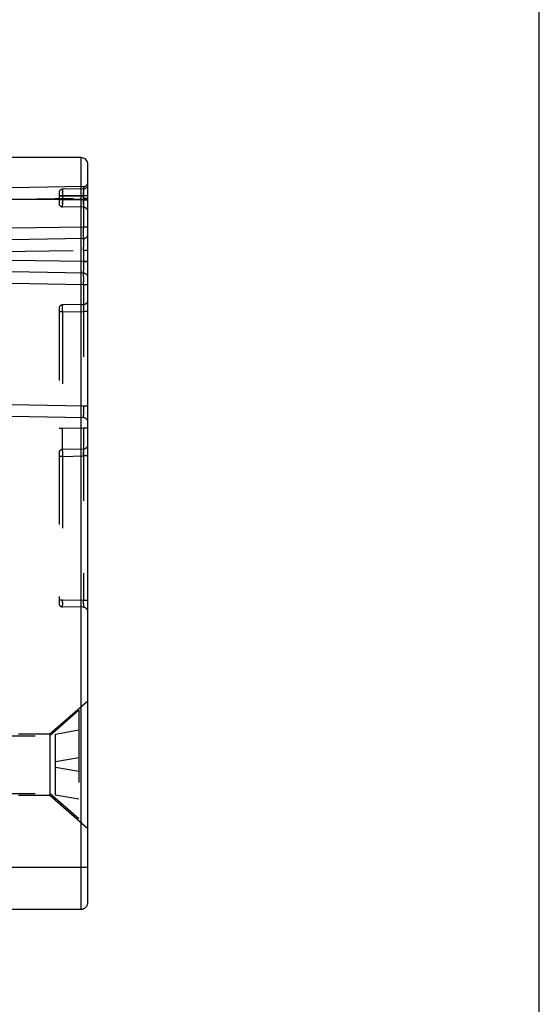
# Model space of a CAD drawing. Header units: inches. Extents: x 0 to 56.7, y 0 to 36.7.
# Tile 35 of 50: x 54.4 to 56.7, y 8.4 to 12.7. Entities that reach past the tile are written whole.
import ezdxf

# ---------------------------------------------------------------- set-up
doc = ezdxf.new("R2010")
doc.units = ezdxf.units.IN
doc.header["$LTSCALE"] = 3.116667
doc.header["$MEASUREMENT"] = 0
doc.linetypes.add('HIDDEN', pattern=[0.2, 0.1, -0.1])
doc.layers.get('0').update_dxf_attribs({"linetype": 'CONTINUOUS'})
doc.layers.add('_135375', color=7, linetype='CONTINUOUS')
doc.layers.add('_71481', color=7, linetype='CONTINUOUS')

msp = doc.modelspace()

# ---------------------------------------------------------------- linework, layer by layer
at = {"color": 7, "linetype": 'Continuous'}
msp.add_line((56.6667, 0), (56.6667, 36.6667), dxfattribs=at)
at = {"layer": '_135375', "color": 7, "linetype": 'Continuous'}
for p, q in [((54.683, 12.0696), (54.368, 12.0696)), ((54.713, 8.8496), (54.713, 12.0396)), ((54.243, 8.8196), (54.683, 8.8196))]:
    msp.add_line(p, q, dxfattribs=at)
at = {"layer": '_135375', "color": 9, "linetype": 'Continuous'}
for p, q in [((54.683, 12.0696), (54.683, 8.8196)), ((54.338, 11.8896), (54.713, 11.8896)), ((54.713, 8.9996), (54.223, 8.9996))]:
    msp.add_line(p, q, dxfattribs=at)
at = {"layer": '_135375', "color": 8, "linetype": 'HIDDEN'}
for p, q in [((54.6934, 11.9442), (54.338, 11.938)), ((54.6027, 11.9312), (54.6027, 11.9323)), ((54.6027, 11.9269), (54.6027, 11.9294)), ((54.6027, 11.9239), (54.6027, 11.9163)), ((54.6934, 11.9342), (54.6028, 11.9327)), ((54.6028, 11.9327), (54.6028, 11.8865)), ((54.6934, 11.9442), (54.6934, 11.9438)), ((54.6934, 11.9342), (54.6934, 11.7692)), ((54.6934, 11.9339), (54.6934, 11.9342)), ((54.6935, 11.9404), (54.6935, 11.9425)), ((54.6935, 11.9404), (54.6935, 11.9339)), ((54.6935, 11.9343), (54.6935, 11.9219)), ((54.6935, 11.9285), (54.6935, 11.931)), ((54.6935, 11.9247), (54.6935, 11.9072)), ((54.338, 11.8881), (54.6934, 11.8943)), ((54.588, 11.9177), (54.588, 11.8715)), ((54.713, 11.9046), (54.588, 11.9046)), ((54.6028, 11.9027), (54.588, 11.9027)), ((54.6028, 11.8865), (54.588, 11.8865)), ((54.6027, 11.9163), (54.6027, 11.9203)), ((54.6027, 11.9163), (54.6028, 11.9027)), ((54.6028, 11.8865), (54.6027, 11.8772)), ((54.6028, 11.9027), (54.6934, 11.9043)), ((54.6934, 11.8849), (54.6028, 11.8865)), ((54.6934, 11.8943), (54.6935, 11.9072)), ((54.713, 11.9043), (54.6934, 11.9043)), ((54.6934, 11.8943), (54.713, 11.8943)), ((54.6934, 11.8802), (54.6934, 11.8849)), ((54.713, 11.8849), (54.6934, 11.8849)), ((54.713, 11.8849), (54.6934, 11.8849)), ((54.6935, 11.8673), (54.6934, 11.8802)), ((54.6027, 11.8772), (54.6027, 11.8653)), ((54.6027, 11.8729), (54.6027, 11.8772)), ((54.6027, 11.8598), (54.6027, 11.8653)), ((54.6027, 11.858), (54.6027, 11.8598)), ((54.6028, 11.8565), (54.6027, 11.8569)), ((54.6934, 11.8549), (54.6028, 11.8565)), ((54.6934, 11.8553), (54.6934, 11.8549)), ((54.6934, 11.7692), (54.338, 11.763)), ((54.6935, 11.7442), (54.6934, 11.7692)), ((54.713, 11.7692), (54.6934, 11.7692)), ((54.6934, 11.7192), (54.338, 11.713)), ((54.6934, 11.7192), (54.6934, 11.7188)), ((54.6935, 11.7296), (54.6935, 11.7442)), ((54.6935, 11.7154), (54.6935, 11.7089)), ((54.6935, 11.7089), (54.6935, 11.6997)), ((54.338, 11.6631), (54.6934, 11.6693)), ((54.6934, 11.6693), (54.6935, 11.6822)), ((54.6934, 11.6693), (54.6934, 11.6199)), ((54.6934, 11.6693), (54.713, 11.6693)), ((54.6935, 11.6997), (54.6935, 11.6822)), ((54.6934, 11.6199), (54.338, 11.6261)), ((54.6934, 11.6199), (54.6935, 11.6008)), ((54.713, 11.6199), (54.6934, 11.6199)), ((54.6934, 11.6199), (54.713, 11.6199)), ((54.6935, 11.6008), (54.6935, 11.5895)), ((54.6935, 11.5895), (54.6935, 11.5803)), ((54.6934, 11.5699), (54.338, 11.5761)), ((54.6934, 11.5704), (54.6934, 11.5699)), ((54.6934, 11.5695), (54.6934, 11.5699)), ((54.6935, 11.5661), (54.6935, 11.5682)), ((54.6935, 11.5596), (54.6935, 11.5661)), ((54.6935, 11.5553), (54.6935, 11.5632)), ((54.6935, 11.5553), (54.6935, 11.5449)), ((54.6935, 11.5449), (54.6935, 11.5329)), ((54.6934, 11.5199), (54.338, 11.5261)), ((54.6934, 11.5199), (54.6935, 11.5329)), ((54.6934, 11.5199), (54.6934, 10.1549)), ((54.713, 11.5199), (54.6934, 11.5199)), ((54.588, 11.4177), (54.588, 10.1415)), ((54.6027, 11.4323), (54.6028, 11.4327)), ((54.6028, 11.4327), (54.6027, 11.4323)), ((54.6027, 11.4312), (54.6027, 11.4294)), ((54.6027, 11.4239), (54.6027, 11.4294)), ((54.6027, 11.4163), (54.6027, 11.4239)), ((54.6028, 11.4027), (54.6027, 11.4163)), ((54.6934, 11.4342), (54.6028, 11.4327)), ((54.6934, 11.4342), (54.6934, 11.4339)), ((54.6934, 11.4339), (54.6934, 11.4342)), ((54.6935, 11.4135), (54.6934, 11.4043)), ((54.6935, 11.4285), (54.6935, 11.4219)), ((54.6935, 11.4219), (54.6935, 11.4135)), ((54.6028, 11.4027), (54.588, 11.4027)), ((54.6028, 11.4027), (54.6934, 11.4043)), ((54.6028, 11.4027), (54.6028, 10.1565)), ((54.713, 11.4043), (54.6934, 11.4043)), ((54.6934, 10.9949), (54.338, 11.0011)), ((54.6934, 10.9949), (54.6935, 10.9758)), ((54.713, 10.9949), (54.6934, 10.9949)), ((54.6934, 10.9449), (54.338, 10.9511)), ((54.6934, 10.9454), (54.6934, 10.9449)), ((54.6935, 10.9758), (54.6935, 10.9645)), ((54.6935, 10.9645), (54.6935, 10.9553)), ((54.6028, 10.8977), (54.588, 10.8977)), ((54.6027, 10.8744), (54.6028, 10.8977)), ((54.6027, 10.8429), (54.6027, 10.8744)), ((54.6934, 10.8992), (54.6028, 10.8977)), ((54.6934, 10.8992), (54.6935, 10.8648)), ((54.713, 10.8992), (54.6934, 10.8992)), ((54.6935, 10.8648), (54.6935, 10.8356)), ((54.6027, 10.8197), (54.6027, 10.8429)), ((54.6027, 10.8107), (54.6027, 10.8197)), ((54.6935, 10.8356), (54.6935, 10.8213)), ((54.6028, 10.7777), (54.588, 10.7777)), ((54.6027, 10.7989), (54.6027, 10.7913)), ((54.6027, 10.7913), (54.6028, 10.7777)), ((54.6934, 10.8092), (54.6028, 10.8077)), ((54.6028, 10.7777), (54.6934, 10.7793)), ((54.6934, 10.8092), (54.6934, 10.81)), ((54.6934, 10.8089), (54.6934, 10.8092)), ((54.713, 10.7793), (54.6934, 10.7793)), ((54.6935, 10.8035), (54.6935, 10.7969)), ((54.6028, 10.1565), (54.588, 10.1565)), ((54.6027, 10.1472), (54.6028, 10.1565)), ((54.6027, 10.1472), (54.6027, 10.1353)), ((54.6027, 10.1298), (54.6027, 10.1353)), ((54.6934, 10.1549), (54.6028, 10.1565)), ((54.6935, 10.1413), (54.6934, 10.1549)), ((54.713, 10.1549), (54.6934, 10.1549)), ((54.6027, 10.128), (54.6027, 10.1298)), ((54.6028, 10.1265), (54.6027, 10.1269)), ((54.6934, 10.1249), (54.6028, 10.1265)), ((54.6934, 10.1253), (54.6934, 10.1249)), ((54.548, 9.5771), (54.713, 9.7205)), ((54.413, 9.5771), (54.548, 9.5771)), ((54.548, 9.5771), (54.548, 9.3121)), ((54.413, 9.3121), (54.548, 9.3121)), ((54.548, 9.3121), (54.713, 9.1687))]:
    msp.add_line(p, q, dxfattribs=at)
for points in [[(54.6028, 11.9327), (54.6027, 11.9323), (54.6027, 11.9312), (54.6027, 11.9294), (54.6027, 11.9239)], [(54.6935, 11.9425), (54.6934, 11.9438), (54.6934, 11.9442)], [(54.6934, 11.9342), (54.6934, 11.9339), (54.6935, 11.9328), (54.6935, 11.931)], [(54.6934, 11.9043), (54.6934, 11.9089), (54.6935, 11.9219)], [(54.6027, 11.8569), (54.6027, 11.858), (54.6027, 11.8598)], [(54.6027, 11.858), (54.6027, 11.8569), (54.6028, 11.8565)], [(54.6935, 11.8673), (54.6935, 11.8607), (54.6935, 11.8582), (54.6935, 11.8564), (54.6934, 11.8553), (54.6934, 11.8549)], [(54.6934, 11.7197), (54.6935, 11.721), (54.6935, 11.7231), (54.6935, 11.7296)], [(54.6935, 11.726), (54.6935, 11.7231), (54.6935, 11.721), (54.6934, 11.7197), (54.6934, 11.7192)], [(54.6935, 11.7154), (54.6935, 11.7175), (54.6934, 11.7188), (54.6934, 11.7192)], [(54.6934, 11.5699), (54.6934, 11.5704), (54.6935, 11.5716), (54.6935, 11.5737), (54.6935, 11.5803)], [(54.6934, 11.5699), (54.6934, 11.5695), (54.6935, 11.5682), (54.6935, 11.5661)], [(54.6028, 11.4327), (54.6027, 11.4323), (54.6027, 11.4312)], [(54.6935, 11.4285), (54.6935, 11.431), (54.6935, 11.4328), (54.6934, 11.4339), (54.6934, 11.4342)], [(54.6934, 10.9449), (54.6934, 10.9454), (54.6935, 10.9466), (54.6935, 10.9487), (54.6935, 10.9553)], [(54.6935, 10.8213), (54.6935, 10.8123), (54.6934, 10.81), (54.6934, 10.8092)], [(54.6027, 10.8107), (54.6028, 10.8084), (54.6028, 10.8077)], [(54.6028, 10.8077), (54.6028, 10.8084), (54.6027, 10.8107)], [(54.6028, 10.8077), (54.6027, 10.8073), (54.6027, 10.8062)], [(54.6027, 10.7989), (54.6027, 10.8044), (54.6027, 10.8062)], [(54.6934, 10.8092), (54.6934, 10.8089), (54.6935, 10.8078), (54.6935, 10.806), (54.6935, 10.8035)], [(54.6934, 10.7793), (54.6934, 10.7839), (54.6935, 10.7969)], [(54.6935, 10.1413), (54.6935, 10.1337), (54.6935, 10.1307), (54.6935, 10.1282), (54.6935, 10.1264), (54.6934, 10.1253), (54.6934, 10.1249)], [(54.6027, 10.128), (54.6027, 10.1269), (54.6028, 10.1265)]]:
    msp.add_lwpolyline(points, dxfattribs=at)
at = {"layer": '_135375', "color": 7, "linetype": 'Continuous'}
for centre, start, end in [((54.683, 12.0396), 359.9999, 90), ((54.683, 8.8496), 270, 0.0001)]:
    msp.add_arc(centre, 0.03, start, end, dxfattribs=at)
at = {"layer": '_135375', "color": 8, "linetype": 'HIDDEN'}
for centre, radius, start, end in [((54.603, 11.9177), 0.015, 90.9998, 180.0078), ((54.693, 11.9642), 0.02, 271, 360), ((54.693, 11.9542), 0.02, 271, 360), ((54.603, 11.8715), 0.015, 179.9938, 268.9994), ((54.693, 11.8349), 0.02, 0, 89), ((54.693, 11.7392), 0.02, 271.0004, 359.9974), ((54.693, 11.5499), 0.02, 0.0026, 88.9996), ((54.693, 11.4542), 0.02, 271, 360), ((54.603, 11.4177), 0.015, 91.0008, 180.0066), ((54.693, 10.9249), 0.02, 0, 89), ((54.693, 10.8292), 0.02, 271.0007, 359.9968), ((54.603, 10.7927), 0.015, 90.9998, 180.0077), ((54.603, 10.1415), 0.015, 179.9937, 268.9994), ((54.693, 10.1049), 0.02, 0, 89)]:
    msp.add_arc(centre, radius, start, end, dxfattribs=at)
at = {"layer": '_71481', "color": 8, "linetype": 'HIDDEN'}
for p, q in [((54.673, 9.6796), (54.548, 9.5696)), ((54.673, 9.6796), (54.673, 9.2096)), ((54.573, 9.577), (54.673, 9.5946)), ((54.173, 9.5696), (54.548, 9.5696)), ((54.548, 9.5696), (54.548, 9.3196)), ((54.573, 9.3122), (54.573, 9.577)), ((54.673, 9.4746), (54.573, 9.457)), ((54.673, 9.4146), (54.573, 9.4322)), ((54.173, 9.3196), (54.548, 9.3196)), ((54.673, 9.2096), (54.548, 9.3196)), ((54.673, 9.2946), (54.573, 9.3122))]:
    msp.add_line(p, q, dxfattribs=at)

doc.saveas('drawing.dxf')
